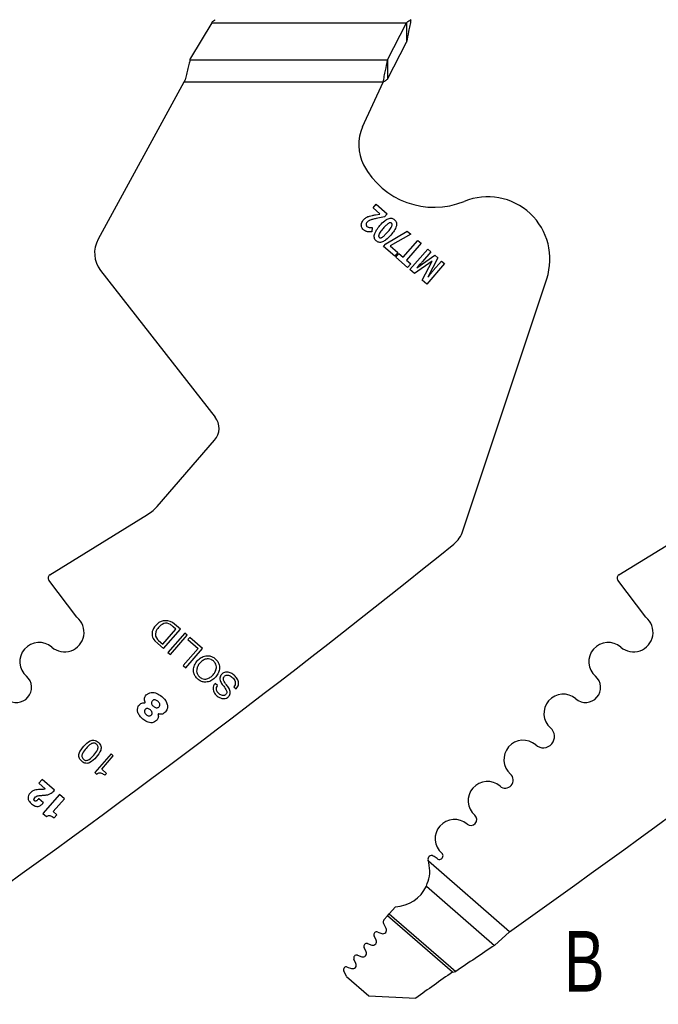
# Model space of a CAD drawing. Header units: inches. Extents: x 0.1 to 87.3, y 0.1 to 33.9.
# Tile 50 of 140: x 14.8 to 16.1, y 22.5 to 24.5. Entities that reach past the tile are written whole.
import ezdxf

# ---------------------------------------------------------------- set-up
doc = ezdxf.new("R2010")
doc.units = ezdxf.units.IN
doc.header["$MEASUREMENT"] = 0
doc.linetypes.add('PHANTOM', pattern=[0.5, 0.25, -0.05, 0.05, -0.05, 0.05, -0.05])
doc.layers.add('DIMENSIONS', color=171, linetype='Continuous')
doc.layers.add('SECTION_VIEWS', color=7, linetype='PHANTOM', lineweight=35)
doc.styles.add('SLDTEXTSTYLE0', font='TXT', dxfattribs={"width": 0.75})
doc.dimstyles.new('SLDDIMSTYLE0', dxfattribs={"dimtxt": 0.125, "dimasz": 0.13, "dimexe": 0, "dimexo": 0.0625, "dimgap": 0.03125, "dimtad": 0, "dimtih": 1, "dimtoh": 1, "dimdec": 4, "dimlfac": 1.333333, "dimrnd": 1e-09, "dimzin": 4, "dimdsep": 46, "dimtxsty": 'SLDTEXTSTYLE0', "dimsah": 1, "dimcen": 0.09, "dimadec": 0, "dimazin": 1, "dimtfac": 1, "dimtdec": 4, "dimtofl": 0, "dimtmove": 0, "dimatfit": 3, "dimfxl": 0, "dimfrac": 2, "dimtolj": 1, "dimtzin": 12, "dimarcsym": 0})

# ---------------------------------------------------------------- blocks, each defined once
blk = doc.blocks.new('_D_4')
at = {"layer": 'DIMENSIONS'}
for p, q in [((2.5885, 22.5365), (2.5885, 18.9646)), ((31.3982, 22.2046), (31.3982, 18.9646)), ((2.5885, 19.0896), (16.7949, 19.0896)), ((31.3982, 19.0896), (17.4421, 19.0896))]:
    blk.add_line(p, q, dxfattribs=at)
for centre, start, end in [((17.0167, 19.0769), 153.4349, 206.5651), ((17.2202, 19.0769), 333.4349, 26.5651)]:
    blk.add_arc(centre, 0.2219, start, end, dxfattribs=at)
for points in [[(2.5885, 19.0896), (2.7185, 19.0696), (2.7185, 19.1096)], [(31.3982, 19.0896), (31.2682, 19.1096), (31.2682, 19.0696)]]:
    blk.add_solid(points, dxfattribs=at)
at = {"layer": 'DIMENSIONS', "insert": (16.8183, 19.1389), "char_height": 0.125, "attachment_point": 1, "style": 'SLDTEXTSTYLE0'}
blk.add_mtext('38.4130', dxfattribs=at)

msp = doc.modelspace()

# ---------------------------------------------------------------- linework, layer by layer
at = {"color": 7, "linetype": 'Continuous', "lineweight": 25}
for p, q in [((15.22024, 24.533604), (15.176558, 24.460771)), ((15.22024, 24.533604), (15.62191, 24.533604)), ((15.583084, 24.457216), (15.62191, 24.533604)), ((15.62191, 24.533604), (15.62191, 24.493672)), ((15.583084, 24.417283), (15.62191, 24.493672)), ((15.175605, 24.457216), (15.176558, 24.460771)), ((15.175605, 24.457216), (15.583084, 24.457216)), ((15.583084, 24.457216), (15.583084, 24.417283)), ((15.162653, 24.411044), (14.985792, 24.087322)), ((15.165155, 24.415622), (15.162653, 24.411044)), ((15.573849, 24.411044), (15.162653, 24.411044)), ((15.531406, 24.318908), (15.573849, 24.411044)), ((15.553006, 24.151694), (15.559549, 24.159228)), ((15.567083, 24.139468), (15.553006, 24.151694)), ((15.559549, 24.159228), (15.582141, 24.13961)), ((15.558132, 24.137546), (15.566736, 24.139069)), ((15.576729, 24.133378), (15.559285, 24.129685)), ((15.582141, 24.13961), (15.576729, 24.133378)), ((15.551471, 24.11162), (15.550173, 24.102625)), ((15.57938, 24.077672), (15.623451, 24.103735)), ((15.623451, 24.103735), (15.630612, 24.097516)), ((15.630612, 24.097516), (15.588288, 24.07329)), ((15.615032, 24.049867), (15.645319, 24.084744)), ((15.645319, 24.084744), (15.652169, 24.078795)), ((15.574497, 24.072049), (15.57938, 24.077672)), ((15.597685, 24.051912), (15.574497, 24.072049)), ((15.588288, 24.07329), (15.604229, 24.059447)), ((15.604229, 24.059447), (15.597685, 24.051912)), ((15.652169, 24.078795), (15.621881, 24.043919)), ((15.629129, 24.024499), (15.665914, 24.066858)), ((15.672306, 24.061307), (15.654895, 24.041257)), ((15.665914, 24.066858), (15.672306, 24.061307)), ((15.599754, 24.050009), (15.606252, 24.057492)), ((15.624155, 24.028818), (15.599754, 24.050009)), ((15.606252, 24.057492), (15.615032, 24.049867)), ((15.621881, 24.043919), (15.630654, 24.036301)), ((15.674703, 24.041739), (15.638458, 24.016397)), ((15.643366, 24.028249), (15.680502, 24.05419)), ((15.654352, 24.002594), (15.674836, 24.041624)), ((15.686782, 24.048736), (15.665713, 24.008751)), ((15.677231, 24.02247), (15.694341, 24.042172)), ((15.680502, 24.05419), (15.686782, 24.048736)), ((15.694341, 24.042172), (15.700468, 24.036851)), ((14.991098, 24.022627), (15.227438, 23.720431)), ((15.630654, 24.036301), (15.624155, 24.028818)), ((15.638458, 24.016397), (15.629129, 24.024499)), ((15.700468, 24.036851), (15.663682, 23.994492)), ((15.663682, 23.994492), (15.654352, 24.002594)), ((15.738419, 23.485786), (15.911295, 24.005741)), ((15.107638, 23.536202), (15.226213, 23.672741)), ((14.886343, 23.395054), (15.08762, 23.519238)), ((16.060093, 23.395054), (16.26137, 23.519238)), ((14.942066, 23.307565), (14.884294, 23.384154)), ((16.115816, 23.307565), (16.058044, 23.384154)), ((15.146411, 23.282961), (15.140531, 23.288067)), ((15.155604, 23.282818), (15.143092, 23.293685)), ((15.119539, 23.252017), (15.146411, 23.282961)), ((15.120974, 23.242941), (15.155604, 23.282818)), ((15.164548, 23.275051), (15.129918, 23.235174)), ((15.135221, 23.230568), (15.169852, 23.270446)), ((15.169852, 23.270446), (15.164548, 23.275051)), ((15.102896, 23.259244), (15.108932, 23.253398)), ((15.108682, 23.261598), (15.110606, 23.259774)), ((15.108932, 23.253398), (15.120974, 23.242941)), ((15.110606, 23.259774), (15.119539, 23.252017)), ((15.174723, 23.266211), (15.170841, 23.261741)), ((15.170841, 23.261741), (15.191951, 23.243408)), ((15.201144, 23.243266), (15.174723, 23.266211)), ((15.129918, 23.235174), (15.135221, 23.230568)), ((15.191951, 23.243408), (15.161203, 23.208001)), ((15.166514, 23.203389), (15.201144, 23.243266)), ((15.161203, 23.208001), (15.166514, 23.203389)), ((15.23226, 23.166773), (15.227233, 23.171138)), ((15.265687, 23.164198), (15.270714, 23.159832)), ((15.012567, 23.025798), (14.979084, 22.987242)), ((15.017191, 23.021782), (15.012567, 23.025798)), ((14.993199, 22.994156), (15.017191, 23.021782)), ((14.979084, 22.987242), (14.982621, 22.98417)), ((15.003203, 22.985468), (14.993199, 22.994156)), ((14.999996, 22.981775), (15.003203, 22.985468)), ((14.870133, 22.973244), (14.863399, 22.96549)), ((14.863399, 22.96549), (14.876917, 22.953751)), ((14.895951, 22.950823), (14.870133, 22.973244)), ((14.873104, 22.925181), (14.863464, 22.933552)), ((14.906167, 22.942432), (14.872102, 22.903206)), ((14.893279, 22.906778), (14.916471, 22.933484)), ((14.916471, 22.933484), (14.906167, 22.942432)), ((14.872102, 22.903206), (14.879522, 22.896762)), ((14.900699, 22.900335), (14.893279, 22.906778)), ((14.895121, 22.893912), (14.900699, 22.900335)), ((15.834266, 22.659266), (15.667202, 22.804349)), ((15.662992, 22.753332), (15.803775, 22.631071)), ((15.599016, 22.710773), (15.586429, 22.69628)), ((15.582772, 22.692068), (15.575251, 22.683408)), ((15.582772, 22.692068), (15.586429, 22.69628)), ((15.716595, 22.575852), (15.582772, 22.692068)), ((15.586429, 22.69628), (15.723562, 22.57719)), ((15.562572, 22.658614), (15.57115, 22.655596)), ((15.580139, 22.665983), (15.574478, 22.676797)), ((15.803775, 22.631071), (15.834266, 22.659266)), ((15.55946, 22.642055), (15.555319, 22.650424)), ((15.538681, 22.617839), (15.534471, 22.626459)), ((15.5416, 22.634668), (15.550566, 22.63176)), ((15.517729, 22.593766), (15.513553, 22.602318)), ((15.520681, 22.610527), (15.52977, 22.607578)), ((15.498268, 22.56664), (15.4926, 22.578245)), ((15.499729, 22.586453), (15.508818, 22.583505)), ((15.716595, 22.575852), (15.723562, 22.57719)), ((15.498268, 22.56664), (15.544024, 22.526904)), ((15.544024, 22.526904), (15.641275, 22.522321))]:
    msp.add_line(p, q, dxfattribs=at)
for centre, radius, start, end in [((15.611763, 24.281891), 0.088473, 155.26684, 207.882045), ((15.678831, 24.317375), 0.164349, 207.882045, 292.189315), ((15.78941, 24.046265), 0.128445, 341.609021, 112.189315), ((15.037617, 24.059008), 0.059055, 151.350586, 218.027907), ((15.197899, 23.697329), 0.0375, 319.028, 38.028), ((15.682381, 23.504418), 0.059055, 308.881055, 341.608983), ((2.745218, 39.548471), 20.669291, 305.2028857, 308.8810553), ((3.918968, 39.548471), 20.669291, 305.2028857, 308.8810553), ((14.890281, 23.388671), 0.0075, 121.673975, 217.028), ((16.064031, 23.388671), 0.0075, 121.673975, 217.028), ((14.916507, 23.276439), 0.040276, 229.028, 50.607842), ((15.132747, 23.266212), 0.037188, 132.554271, 156.876607), ((15.124799, 23.275973), 0.024634, 89.592626, 134.288722), ((15.131556, 23.269378), 0.027136, 112.129217, 140.700619), ((15.126266, 23.280078), 0.015257, 54.26264, 108.860534), ((15.125, 23.273498), 0.027108, 48.132573, 90.054941), ((15.103319, 23.248187), 0.054545, 46.981877, 54.26264), ((16.090257, 23.276439), 0.040276, 229.028, 50.607842), ((15.116403, 23.273191), 0.019416, 156.876607, 225.920298), ((15.118491, 23.272408), 0.014597, 160.475395, 227.778029), ((15.132602, 23.26626), 0.029971, 137.352024, 158.412712), ((14.864038, 23.216022), 0.039744, 49.028, 229.028), ((16.037788, 23.216022), 0.039744, 49.028, 229.028), ((14.817766, 23.162739), 0.030827, 229.028, 49.028), ((15.991516, 23.162739), 0.030827, 229.028, 49.028), ((15.945243, 23.109456), 0.039744, 49.028, 229.028), ((15.081575, 23.132368), 0.001239, 264.786771, 22.619407), ((15.110397, 23.107343), 0.001038, 70.167736, 207.840326), ((15.903908, 23.061857), 0.023297, 229.028, 49.028), ((15.862572, 23.014259), 0.039744, 49.028, 229.028), ((15.825689, 22.971789), 0.016506, 229.028, 49.028), ((15.788807, 22.929318), 0.039744, 49.028, 229.028), ((15.72085, 22.851066), 0.039744, 49.028, 229.028), ((15.754828, 22.890192), 0.012077, 229.028, 49.028), ((15.689969, 22.815507), 0.007352, 228.766566, 49.028), ((15.67375, 22.808658), 0.0075, 62.743978, 197.256954), ((15.596092, 22.784534), 0.073819, 15.570885, 17.256954), ((15.658429, 22.778918), 0.040955, 49.32279, 62.743978), ((15.596092, 22.784534), 0.073819, 272.269821, 334.995636), ((15.57971, 22.679536), 0.005906, 139.028, 207.632405), ((15.560611, 22.653044), 0.005906, 70.613927, 206.331312), ((15.5736, 22.662559), 0.007382, 250.615669, 27.634436), ((15.552844, 22.638781), 0.007382, 252.028, 26.329611), ((15.532048, 22.6146), 0.007382, 252.028646, 26.028), ((15.539778, 22.629051), 0.005906, 72.028, 206.028), ((23.181949, 11.560523), 13.303928, 123.6822109, 124.0983679), ((15.518859, 22.604909), 0.005906, 72.026628, 206.028), ((15.497907, 22.580836), 0.005906, 72.028, 206.028), ((15.511095, 22.590527), 0.007382, 252.028, 26.028), ((24.538672, 10.083416), 15.293462, 125.2294904, 125.5756773)]:
    msp.add_arc(centre, radius, start, end, dxfattribs=at)
msp.add_ellipse((15.220385, 24.539844), major_axis=(0.007599, 0.014703), ratio=0.17572799, start_param=4.36662987, end_param=4.57088991, dxfattribs=at)
for points, knots in [([(15.221871, 24.536448), (15.222592, 24.536905), (15.224346, 24.538016), (15.226153, 24.539152), (15.227236, 24.539821), (15.227272, 24.539844)], [0, 0, 0, 0, 0.402596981, 0.980085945, 1, 1, 1, 1]), ([(15.631145, 24.539844), (15.630134, 24.53914), (15.628094, 24.537717), (15.625016, 24.535607), (15.622947, 24.534273), (15.62191, 24.533604)], [0, 0, 0, 0, 0.32817332, 0.66290846, 1, 1, 1, 1]), ([(15.631145, 24.539844), (15.630357, 24.535782), (15.628782, 24.527657), (15.625707, 24.511925), (15.623414, 24.500902), (15.62191, 24.493672)], [0, 0, 0, 0, 0.255974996, 0.511949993, 1, 1, 1, 1]), ([(15.175605, 24.457216), (15.175012, 24.454982), (15.173432, 24.44903), (15.170869, 24.438955), (15.167977, 24.427268), (15.166077, 24.419429), (15.165155, 24.415622)], [0, 0, 0, 0, 0.17003575, 0.45315745, 0.73451498, 1, 1, 1, 1]), ([(15.573849, 24.411044), (15.574636, 24.415106), (15.576211, 24.42323), (15.579287, 24.438962), (15.58158, 24.449985), (15.583084, 24.457216)], [0, 0, 0, 0, 0.255974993, 0.511949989, 1, 1, 1, 1]), ([(15.573849, 24.411044), (15.574859, 24.411748), (15.5769, 24.41317), (15.579978, 24.415281), (15.582046, 24.416614), (15.583084, 24.417283)], [0, 0, 0, 0, 0.32817332, 0.66290846, 1, 1, 1, 1]), ([(15.529209, 24.119871), (15.529698, 24.121268), (15.530604, 24.123852), (15.532319, 24.12598), (15.533107, 24.126959)], [0, 0, 0, 0, 0.54055502, 1, 1, 1, 1]), ([(15.533107, 24.126959), (15.534066, 24.127986), (15.535747, 24.129787), (15.537784, 24.131165), (15.538659, 24.131757)], [0, 0, 0, 0, 0.57074644, 1, 1, 1, 1]), ([(15.540803, 24.122105), (15.540095, 24.121238), (15.538945, 24.119832), (15.53868, 24.118056), (15.538579, 24.117374)], [0, 0, 0, 0, 0.61629744, 1, 1, 1, 1]), ([(15.538659, 24.131757), (15.539867, 24.132439), (15.542103, 24.133702), (15.544534, 24.134528), (15.545652, 24.134908)], [0, 0, 0, 0, 0.54008047, 1, 1, 1, 1]), ([(15.544155, 24.124987), (15.543474, 24.124518), (15.542253, 24.123676), (15.541248, 24.122587), (15.540803, 24.122105)], [0, 0, 0, 0, 0.55720746, 1, 1, 1, 1]), ([(15.54875, 24.127064), (15.547807, 24.12673), (15.546216, 24.126165), (15.544752, 24.125328), (15.544155, 24.124987)], [0, 0, 0, 0, 0.5924868, 1, 1, 1, 1]), ([(15.545652, 24.134908), (15.547605, 24.13542), (15.551723, 24.136499), (15.555924, 24.137185), (15.558132, 24.137546)], [0, 0, 0, 0, 0.47451114, 1, 1, 1, 1]), ([(15.559285, 24.129685), (15.556891, 24.129166), (15.553352, 24.1284), (15.549876, 24.127391), (15.54875, 24.127064)], [0, 0, 0, 0, 0.676201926, 1, 1, 1, 1]), ([(15.567169, 24.115459), (15.57032, 24.119025), (15.575278, 24.124636), (15.581826, 24.12818), (15.584212, 24.129472)], [0, 0, 0, 0, 0.63564497, 1, 1, 1, 1]), ([(15.584212, 24.129472), (15.585536, 24.129901), (15.588065, 24.130721), (15.591771, 24.130481), (15.594913, 24.129309), (15.596543, 24.128046), (15.597387, 24.127391)], [0, 0, 0, 0, 0.29460514, 0.56248034, 0.7734345, 1, 1, 1, 1]), ([(15.591122, 24.120178), (15.590653, 24.120497), (15.589698, 24.121147), (15.587953, 24.121152), (15.586275, 24.120649), (15.585256, 24.120066), (15.584701, 24.119748)], [0, 0, 0, 0, 0.24192939, 0.49179115, 0.72308184, 1, 1, 1, 1]), ([(15.591648, 24.113791), (15.591936, 24.114519), (15.592458, 24.115834), (15.592552, 24.117721), (15.592064, 24.119206), (15.591438, 24.119851), (15.591122, 24.120178)], [0, 0, 0, 0, 0.3392516, 0.61291127, 0.80449394, 1, 1, 1, 1]), ([(15.597387, 24.127391), (15.598311, 24.126458), (15.600114, 24.124637), (15.601401, 24.121212), (15.601666, 24.117796), (15.601253, 24.115673), (15.601036, 24.114556)], [0, 0, 0, 0, 0.27724286, 0.54085666, 0.75871017, 1, 1, 1, 1]), ([(15.529284, 24.112685), (15.529, 24.114006), (15.528483, 24.116403), (15.528984, 24.118796), (15.529209, 24.119871)], [0, 0, 0, 0, 0.55076873, 1, 1, 1, 1]), ([(15.533375, 24.106587), (15.532355, 24.107596), (15.530572, 24.10936), (15.52967, 24.111689), (15.529284, 24.112685)], [0, 0, 0, 0, 0.57211002, 1, 1, 1, 1]), ([(15.538053, 24.103576), (15.537152, 24.104025), (15.535481, 24.104856), (15.534039, 24.106041), (15.533375, 24.106587)], [0, 0, 0, 0, 0.53926731, 1, 1, 1, 1]), ([(15.542947, 24.1023), (15.542008, 24.102436), (15.540328, 24.10268), (15.53875, 24.103302), (15.538053, 24.103576)], [0, 0, 0, 0, 0.55848609, 1, 1, 1, 1]), ([(15.538579, 24.117374), (15.538602, 24.116981), (15.538647, 24.116205), (15.539178, 24.114856), (15.539903, 24.114114), (15.540357, 24.113649)], [0, 0, 0, 0, 0.27649586, 0.54660284, 1, 1, 1, 1]), ([(15.540357, 24.113649), (15.541121, 24.113101), (15.542524, 24.112094), (15.544215, 24.111763), (15.544986, 24.111612)], [0, 0, 0, 0, 0.54412722, 1, 1, 1, 1]), ([(15.550173, 24.102625), (15.548647, 24.10244), (15.546244, 24.102148), (15.543828, 24.102259), (15.542947, 24.1023)], [0, 0, 0, 0, 0.63493448, 1, 1, 1, 1]), ([(15.544986, 24.111612), (15.546115, 24.111508), (15.548278, 24.111308), (15.550439, 24.111519), (15.551471, 24.11162)], [0, 0, 0, 0, 0.522425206, 1, 1, 1, 1]), ([(15.555898, 24.096693), (15.557231, 24.100078), (15.559943, 24.106959), (15.564734, 24.112595), (15.567169, 24.115459)], [0, 0, 0, 0, 0.49188875, 1, 1, 1, 1]), ([(15.573979, 24.109545), (15.571839, 24.107084), (15.568559, 24.103312), (15.566164, 24.098938), (15.565332, 24.097418)], [0, 0, 0, 0, 0.65259628, 1, 1, 1, 1]), ([(15.572215, 24.091441), (15.574045, 24.092878), (15.577965, 24.095956), (15.581234, 24.099722), (15.582977, 24.101731)], [0, 0, 0, 0, 0.46668526, 1, 1, 1, 1]), ([(15.584701, 24.119748), (15.582871, 24.118322), (15.578962, 24.115275), (15.575709, 24.111534), (15.573979, 24.109545)], [0, 0, 0, 0, 0.4682096, 1, 1, 1, 1]), ([(15.582977, 24.101731), (15.585116, 24.104189), (15.588386, 24.107948), (15.590809, 24.112289), (15.591648, 24.113791)], [0, 0, 0, 0, 0.65394626, 1, 1, 1, 1]), ([(15.601036, 24.114556), (15.599706, 24.111192), (15.596992, 24.104327), (15.592202, 24.098706), (15.58976, 24.09584)], [0, 0, 0, 0, 0.49012506, 1, 1, 1, 1]), ([(15.559522, 24.083789), (15.558597, 24.084724), (15.556792, 24.086551), (15.555513, 24.089993), (15.555258, 24.093429), (15.555677, 24.095568), (15.555898, 24.096693)], [0, 0, 0, 0, 0.2761883, 0.53952927, 0.75779867, 1, 1, 1, 1]), ([(15.572655, 24.081714), (15.571334, 24.081285), (15.568813, 24.080467), (15.565119, 24.080708), (15.561987, 24.081877), (15.560363, 24.083137), (15.559522, 24.083789)], [0, 0, 0, 0, 0.29466248, 0.56253467, 0.77347936, 1, 1, 1, 1]), ([(15.565332, 24.097418), (15.565047, 24.096681), (15.564534, 24.095352), (15.564427, 24.093465), (15.564889, 24.091985), (15.565501, 24.091348), (15.565809, 24.091029)], [0, 0, 0, 0, 0.343652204, 0.618930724, 0.808830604, 1, 1, 1, 1]), ([(15.565809, 24.091029), (15.566281, 24.090706), (15.567238, 24.090053), (15.568984, 24.090039), (15.570656, 24.090539), (15.571666, 24.091123), (15.572215, 24.091441)], [0, 0, 0, 0, 0.2440077, 0.49445737, 0.72495134, 1, 1, 1, 1]), ([(15.58976, 24.09584), (15.586588, 24.092242), (15.58161, 24.086597), (15.575038, 24.083014), (15.572655, 24.081714)], [0, 0, 0, 0, 0.6372683, 1, 1, 1, 1]), ([(15.654895, 24.041257), (15.654393, 24.040685), (15.653442, 24.0396), (15.652479, 24.038526), (15.652024, 24.038018)], [0, 0, 0, 0, 0.52750281, 1, 1, 1, 1]), ([(15.652024, 24.038018), (15.650827, 24.036715), (15.647884, 24.033508), (15.644924, 24.030317), (15.643167, 24.028422)], [0, 0, 0, 0, 0.40642518, 1, 1, 1, 1]), ([(15.665912, 24.008578), (15.668451, 24.011772), (15.672169, 24.016447), (15.676012, 24.02102), (15.677231, 24.02247)], [0, 0, 0, 0, 0.68292384, 1, 1, 1, 1]), ([(15.08762, 23.519238), (15.091724, 23.522011), (15.099022, 23.526942), (15.105015, 23.533383), (15.107638, 23.536202)], [0, 0, 0, 0, 0.56234549, 1, 1, 1, 1]), ([(15.191284, 23.180211), (15.193371, 23.178642), (15.197329, 23.175668), (15.204347, 23.173697), (15.212325, 23.17388), (15.220975, 23.177305), (15.228906, 23.184177), (15.234602, 23.192996), (15.236777, 23.202036), (15.235857, 23.209981), (15.23286, 23.216582), (15.227776, 23.222231), (15.221471, 23.226473), (15.214516, 23.228514), (15.206522, 23.22831), (15.197879, 23.224887), (15.189946, 23.218011), (15.184253, 23.209196), (15.182071, 23.200154), (15.183006, 23.19223), (15.18594, 23.185559), (15.189438, 23.182058), (15.191284, 23.180211)], [0, 0, 0, 0, 0.0463655, 0.08789563, 0.12754736, 0.18740357, 0.24999321, 0.31261792, 0.37248754, 0.41214124, 0.45367136, 0.50003678, 0.54639776, 0.58791769, 0.62756057, 0.6874203, 0.75004357, 0.81263178, 0.8724781, 0.91211902, 0.95363895, 1, 1, 1, 1]), ([(15.223683, 23.217518), (15.225076, 23.216109), (15.227704, 23.213452), (15.229697, 23.208299), (15.229993, 23.202245), (15.227909, 23.1955), (15.223463, 23.188905), (15.217555, 23.183577), (15.211176, 23.180578), (15.205128, 23.180007), (15.199797, 23.181316), (15.194995, 23.184482), (15.191187, 23.188793), (15.189146, 23.193887), (15.188862, 23.199955), (15.190936, 23.206693), (15.195382, 23.213292), (15.20129, 23.218617), (15.207679, 23.221623), (15.213714, 23.222178), (15.219094, 23.220928), (15.222093, 23.2187), (15.223683, 23.217518)], [0, 0, 0, 0, 0.04630554, 0.08734223, 0.12688295, 0.1874353, 0.25004552, 0.31261068, 0.37314308, 0.41267962, 0.45371554, 0.50002108, 0.54629916, 0.58732818, 0.62686858, 0.68740892, 0.74997556, 0.81258726, 0.87314755, 0.91269214, 0.95372192, 1, 1, 1, 1]), ([(15.270714, 23.159832), (15.271745, 23.161171), (15.273694, 23.163702), (15.275762, 23.169405), (15.275237, 23.177006), (15.270532, 23.184677), (15.264003, 23.1906), (15.256464, 23.194443), (15.249563, 23.195128), (15.244447, 23.193322), (15.24114, 23.190746), (15.238672, 23.187559), (15.23652, 23.182452), (15.237902, 23.174779), (15.241432, 23.169863), (15.243282, 23.167286)], [0, 0, 0, 0, 0.05867606, 0.11093973, 0.20843947, 0.31230943, 0.41739076, 0.51304424, 0.60383393, 0.64959782, 0.69928843, 0.74795233, 0.78905, 0.88945226, 1, 1, 1, 1]), ([(15.251937, 23.166532), (15.249812, 23.16925), (15.24698, 23.172873), (15.244537, 23.177936), (15.243993, 23.180956), (15.244676, 23.183773), (15.246373, 23.185991), (15.248533, 23.187709), (15.251397, 23.188713), (15.254822, 23.18847), (15.259822, 23.186284), (15.264375, 23.182485), (15.267734, 23.177466), (15.269043, 23.173021), (15.268559, 23.168195), (15.266682, 23.165584), (15.265687, 23.164198)], [0, 0, 0, 0, 0.1651208, 0.22009458, 0.26880526, 0.30926709, 0.35545931, 0.40041604, 0.44027049, 0.4984822, 0.5603391, 0.70038261, 0.77628981, 0.84787089, 0.91926665, 1, 1, 1, 1]), ([(15.227233, 23.171138), (15.226087, 23.169501), (15.223946, 23.166442), (15.222765, 23.161076), (15.223464, 23.155942), (15.226663, 23.149523), (15.233168, 23.143227), (15.241494, 23.139581), (15.248341, 23.139911), (15.253093, 23.142158), (15.256669, 23.145788), (15.259324, 23.151499), (15.257353, 23.159288), (15.253818, 23.164016), (15.251937, 23.166532)], [0, 0, 0, 0, 0.07411221, 0.13850794, 0.20009337, 0.26436048, 0.40329891, 0.53064568, 0.59129078, 0.6541435, 0.72252975, 0.7784945, 0.88210196, 1, 1, 1, 1]), ([(15.243282, 23.167286), (15.245417, 23.164567), (15.248249, 23.160961), (15.25088, 23.156066), (15.251589, 23.153229), (15.25111, 23.150581), (15.249563, 23.148557), (15.24763, 23.146985), (15.245081, 23.145979), (15.241997, 23.146038), (15.237446, 23.147842), (15.233424, 23.151161), (15.230531, 23.155465), (15.229574, 23.159197), (15.230103, 23.163189), (15.231506, 23.165521), (15.23226, 23.166773)], [0, 0, 0, 0, 0.1829476, 0.24266996, 0.29400236, 0.33486974, 0.38072853, 0.42592378, 0.46594629, 0.52361882, 0.58453085, 0.72311839, 0.7925197, 0.85683483, 0.92315096, 1, 1, 1, 1]), ([(15.082719, 23.132844), (15.08231, 23.134171), (15.08149, 23.136832), (15.081467, 23.140776), (15.082629, 23.14454), (15.085534, 23.147913), (15.089826, 23.150973), (15.097186, 23.153783), (15.107306, 23.150999), (15.118226, 23.143823), (15.126954, 23.134694), (15.129395, 23.124269), (15.128335, 23.117412), (15.125301, 23.112564), (15.122124, 23.109608), (15.118512, 23.107674), (15.114575, 23.107237), (15.111993, 23.107967), (15.110749, 23.108319)], [0, 0, 0, 0, 0.04026615, 0.08072727, 0.11269397, 0.15275404, 0.20744373, 0.26557386, 0.3755862, 0.49301684, 0.64966827, 0.72475992, 0.79740882, 0.84488385, 0.88865152, 0.92235478, 0.96258481, 1, 1, 1, 1]), ([(15.109479, 23.106858), (15.109739, 23.105815), (15.110292, 23.103597), (15.109854, 23.100357), (15.10871, 23.097182), (15.106042, 23.094319), (15.102184, 23.091619), (15.095483, 23.088911), (15.086587, 23.091822), (15.078245, 23.09717), (15.071913, 23.103819), (15.067554, 23.110573), (15.066726, 23.117463), (15.067991, 23.123108), (15.070548, 23.127421), (15.074059, 23.129895), (15.077747, 23.131128), (15.08024, 23.131134), (15.081463, 23.131137)], [0, 0, 0, 0, 0.035513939, 0.075526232, 0.106673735, 0.146514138, 0.202922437, 0.263737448, 0.379186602, 0.492595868, 0.595125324, 0.682704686, 0.75476926, 0.819423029, 0.872696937, 0.917445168, 0.959486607, 1, 1, 1, 1]), ([(15.109057, 23.134361), (15.110589, 23.132824), (15.112837, 23.130568), (15.113438, 23.126822), (15.112826, 23.124806), (15.111698, 23.123184), (15.110052, 23.12171), (15.10789, 23.120808), (15.105334, 23.120769), (15.102519, 23.121853), (15.099734, 23.123904), (15.097333, 23.126372), (15.095954, 23.129032), (15.095737, 23.13152), (15.096365, 23.133703), (15.097572, 23.135491), (15.099005, 23.136813), (15.10094, 23.137686), (15.104751, 23.137569), (15.107315, 23.135659), (15.109057, 23.134361)], [0, 0, 0, 0, 0.1210946, 0.17767789, 0.20711263, 0.24018068, 0.2900797, 0.33218989, 0.37188272, 0.43400925, 0.50157019, 0.56975234, 0.63063177, 0.6693568, 0.7104366, 0.75861476, 0.79170028, 0.82127422, 0.87854815, 1, 1, 1, 1]), ([(15.093611, 23.11645), (15.09433, 23.115756), (15.095731, 23.114403), (15.097149, 23.11189), (15.097397, 23.109496), (15.09677, 23.107683), (15.095736, 23.106223), (15.094276, 23.104892), (15.092372, 23.104092), (15.090133, 23.104089), (15.087681, 23.105108), (15.085247, 23.106973), (15.083027, 23.109124), (15.081643, 23.111282), (15.081223, 23.113174), (15.081329, 23.114655), (15.08193, 23.116185), (15.082926, 23.11758), (15.084154, 23.118728), (15.085953, 23.119601), (15.08847, 23.11957), (15.09121, 23.118356), (15.0928, 23.117094), (15.093611, 23.11645)], [0, 0, 0, 0, 0.06245523, 0.12165293, 0.17736683, 0.20686447, 0.24004889, 0.28862392, 0.32886057, 0.36646716, 0.42580497, 0.49132204, 0.55799359, 0.61924838, 0.64828272, 0.67799692, 0.71091731, 0.74993664, 0.784652, 0.81519875, 0.87310589, 0.93524754, 1, 1, 1, 1]), ([(14.952022, 23.010745), (14.953445, 23.009645), (14.956053, 23.007628), (14.960586, 23.006227), (14.964866, 23.006366), (14.973029, 23.009247), (14.981989, 23.01913), (14.990516, 23.029394), (14.992209, 23.037853), (14.991752, 23.042115), (14.989697, 23.046369), (14.98619, 23.05009), (14.982014, 23.053042), (14.977513, 23.054481), (14.973228, 23.054336), (14.965091, 23.051474), (14.956128, 23.041589), (14.947593, 23.031337), (14.945884, 23.022851), (14.946346, 23.018593), (14.94837, 23.014301), (14.950733, 23.012), (14.952022, 23.010745)], [0, 0, 0, 0, 0.03785242, 0.06940235, 0.09827598, 0.12716469, 0.25026147, 0.37286439, 0.40171768, 0.43057696, 0.46212371, 0.499976, 0.53784876, 0.56940436, 0.59826457, 0.62711549, 0.74971452, 0.87280743, 0.90169377, 0.93056833, 0.9621271, 1, 1, 1, 1]), ([(14.982529, 23.045873), (14.983356, 23.045031), (14.984902, 23.043457), (14.985874, 23.040309), (14.985677, 23.037193), (14.983548, 23.03101), (14.976975, 23.023444), (14.970398, 23.015875), (14.964599, 23.012923), (14.961536, 23.012285), (14.958316, 23.012843), (14.955458, 23.014701), (14.953218, 23.01727), (14.952214, 23.020381), (14.952417, 23.023502), (14.954527, 23.029658), (14.961099, 23.037231), (14.967669, 23.0448), (14.973494, 23.047773), (14.976551, 23.048406), (14.979804, 23.047884), (14.981579, 23.046574), (14.982529, 23.045873)], [0, 0, 0, 0, 0.03371816, 0.06300394, 0.09201812, 0.12277789, 0.25038489, 0.37730348, 0.40801074, 0.43700191, 0.46628209, 0.5, 0.53371791, 0.56299809, 0.59198926, 0.62269652, 0.74961511, 0.87722211, 0.90798188, 0.93699606, 0.96628184, 1, 1, 1, 1]), ([(14.982621, 22.98417), (14.98371, 22.984928), (14.985744, 22.986343), (14.989353, 22.986982), (14.994487, 22.98609), (14.997689, 22.983582), (14.999996, 22.981775)], [0, 0, 0, 0, 0.20439566, 0.38146209, 0.55427119, 1, 1, 1, 1]), ([(14.86034, 22.952116), (14.85833, 22.951867), (14.854234, 22.951359), (14.849084, 22.948537), (14.845104, 22.944644), (14.842005, 22.940402), (14.840702, 22.934738), (14.843155, 22.928357), (14.847697, 22.923738), (14.852214, 22.9202), (14.855785, 22.918316), (14.859155, 22.917376), (14.861281, 22.917571), (14.862291, 22.917664)], [0, 0, 0, 0, 0.10521622, 0.21445245, 0.29904344, 0.39563505, 0.48592189, 0.58969484, 0.73702525, 0.82043506, 0.88911691, 0.94731576, 1, 1, 1, 1]), ([(14.871576, 22.952751), (14.869479, 22.952632), (14.865734, 22.952419), (14.861988, 22.952209), (14.86034, 22.952116)], [0, 0, 0, 0, 0.55988505, 1, 1, 1, 1]), ([(14.876917, 22.953751), (14.875955, 22.953427), (14.874219, 22.952841), (14.87239, 22.952779), (14.871576, 22.952751)], [0, 0, 0, 0, 0.55441248, 1, 1, 1, 1]), ([(14.877044, 22.940903), (14.879242, 22.941219), (14.88343, 22.941821), (14.890162, 22.944974), (14.893767, 22.948616), (14.895951, 22.950823)], [0, 0, 0, 0, 0.30325275, 0.57767855, 1, 1, 1, 1]), ([(14.863464, 22.933552), (14.863195, 22.933241), (14.862807, 22.932794), (14.862366, 22.932287), (14.862173, 22.932064), (14.862088, 22.931966), (14.86205, 22.931923), (14.862034, 22.931904), (14.862026, 22.931896), (14.862023, 22.931892), (14.862022, 22.931891), (14.862021, 22.93189), (14.861405, 22.93118), (14.860288, 22.930012), (14.858695, 22.928855), (14.857483, 22.928384), (14.856608, 22.928286), (14.855541, 22.928483), (14.854403, 22.929248), (14.853578, 22.930402), (14.853444, 22.931549), (14.853619, 22.932516), (14.854526, 22.934565), (14.856595, 22.937048), (14.860094, 22.939495), (14.86274, 22.939759), (14.86411, 22.939895)], [0, 0, 0, 0, 0.04367686, 0.06288245, 0.07132896, 0.07504452, 0.07667918, 0.0773984, 0.07771485, 0.07785408, 0.07791534, 0.0779423, 0.07796348, 0.17782687, 0.24906628, 0.28494846, 0.31478251, 0.34134291, 0.39861402, 0.45608643, 0.48542326, 0.51887393, 0.55932649, 0.72216069, 0.85620196, 1, 1, 1, 1]), ([(14.862291, 22.917664), (14.863371, 22.917962), (14.865607, 22.918581), (14.869329, 22.921163), (14.871625, 22.923607), (14.873104, 22.925181)], [0, 0, 0, 0, 0.24939689, 0.5164971, 1, 1, 1, 1]), ([(14.86411, 22.939895), (14.866524, 22.940084), (14.870835, 22.940422), (14.875146, 22.940756), (14.877044, 22.940903)], [0, 0, 0, 0, 0.55991476, 1, 1, 1, 1]), ([(14.879522, 22.896762), (14.880464, 22.897334), (14.882204, 22.898389), (14.885132, 22.899054), (14.888251, 22.898572), (14.891641, 22.896766), (14.893867, 22.89494), (14.895121, 22.893912)], [0, 0, 0, 0, 0.18881517, 0.34841982, 0.50494095, 0.72116996, 1, 1, 1, 1]), ([(15.662992, 22.753332), (15.665444, 22.759952), (15.670344, 22.773188), (15.670283, 22.791409), (15.667893, 22.801446), (15.667202, 22.804349)], [0, 0, 0, 0, 0.415690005, 0.830973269, 1, 1, 1, 1])]:
    msp.add_open_spline(points, degree=3, knots=knots, dxfattribs=at)

# ---------------------------------------------------------------- texts
at = {"layer": 'SECTION_VIEWS', "insert": (15.946851, 22.660773), "char_height": 0.125, "attachment_point": 1, "style": 'SLDTEXTSTYLE0'}
msp.add_mtext('B', dxfattribs=at)

# ---------------------------------------------------------------- dimensions: what is measured, and where the dimension line sits
at = {"layer": 'DIMENSIONS'}
dim = msp.add_linear_dim(base=(31.39821, 19.089632), p1=(2.588479, 22.586453), p2=(31.39821, 22.254554), text='(<>)', dimstyle='SLDDIMSTYLE0', dxfattribs=at)
dim.commit()
dim.dimension.update_dxf_attribs({"geometry": '_D_4', "text_midpoint": (17.118469, 19.089632), "dimtype": 160})

doc.saveas('drawing.dxf')
